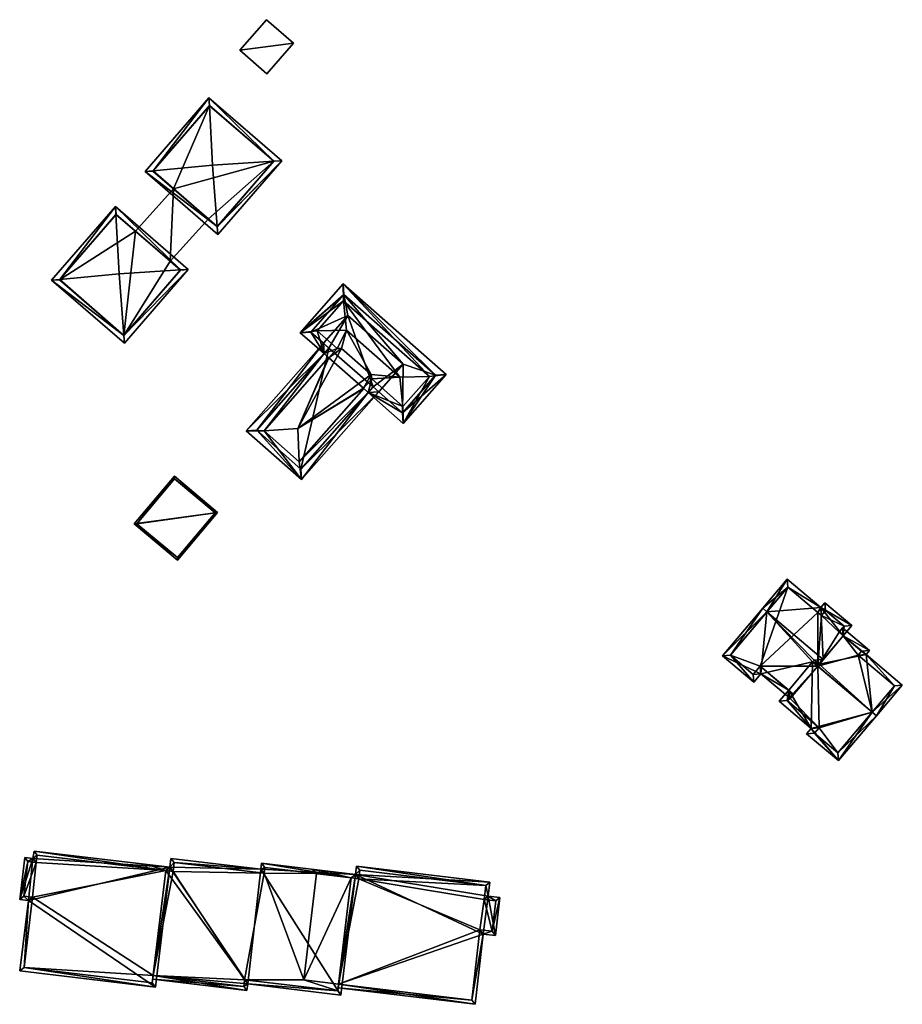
# Model space of a CAD drawing. Header units: inches. Extents: x 2523744 to 2528136, y 1148995 to 1152010.
# Tile 177 of 256: x 2526482 to 2526601, y 1151696 to 1151828. Entities that reach past the tile are written whole.
import ezdxf

# ---------------------------------------------------------------- set-up
doc = ezdxf.new("R2010")
doc.units = ezdxf.units.IN
doc.header["$MEASUREMENT"] = 0
doc.layers.add('Gebaeude Einzelhaus', color=10, linetype='Continuous')
doc.layers.add('Offenes Gebaeude', color=10, linetype='Continuous')

msp = doc.modelspace()

# ---------------------------------------------------------------- meshes
at = {"layer": 'Gebaeude Einzelhaus'}
mesh = msp.add_polyface(dxfattribs=at)
corners = [(2526500.201, 1151807.353, 423.841), (2526507.688, 1151817.145, 423.522), (2526499.122, 1151807.252, 423.522), (2526507.746, 1151816.066, 423.841), (2526508.173, 1151808.096, 426.197), (2526516.37, 1151808.636, 423.83), (2526517.435, 1151808.706, 423.522), (2526508.789, 1151799.874, 423.828), (2526508.869, 1151798.813, 423.522), (2526507.764, 1151816.087, 423.83), (2526500.18, 1151807.328, 423.828), (2526508.793, 1151799.871, 423.826), (2526516.377, 1151808.63, 423.826), (2526516.377, 1151808.63, 414.163), (2526507.764, 1151816.087, 414.163), (2526500.18, 1151807.328, 414.163), (2526502.927, 1151804.95, 420.733), (2526502.927, 1151804.95, 414.163), (2526507.6, 1151800.903, 420.542), (2526508.793, 1151799.871, 414.163), (2526507.601, 1151800.903, 414.163)]
mesh.append_faces([[corners[k] for k in face] for face in [(5, 6, 12), (8, 7, 11), (8, 11, 6), (6, 11, 12), (2, 0, 10), (2, 7, 8), (2, 10, 7), (9, 3, 1), (6, 5, 1), (1, 5, 9), (1, 0, 2), (1, 3, 0), (5, 7, 6), (6, 7, 8), (5, 4, 7), (0, 7, 4), (0, 2, 7), (7, 2, 8), (5, 3, 4), (5, 1, 3), (5, 6, 1), (3, 0, 4), (3, 1, 0), (0, 1, 2)]], dxfattribs={"color": 13})
mesh.append_faces([[corners[k] for k in face] for face in [(13, 17, 14), (14, 17, 15), (13, 20, 17), (13, 19, 20), (12, 11, 13), (13, 11, 19), (7, 19, 11), (7, 18, 19), (19, 18, 20), (7, 16, 18), (16, 15, 17), (7, 10, 16), (16, 10, 15), (10, 0, 15), (0, 14, 15), (0, 3, 14), (3, 9, 14), (9, 5, 14), (14, 5, 13), (5, 12, 13)]], dxfattribs={"color": 41})
mesh = msp.add_polyface(dxfattribs=at)
corners = [(2526502.927, 1151804.95, 420.733), (2526502.496, 1151795.24, 420.542), (2526507.6, 1151800.903, 420.542), (2526497.822, 1151799.287, 420.733), (2526502.927, 1151804.95, 414.163), (2526497.822, 1151799.287, 414.163), (2526502.496, 1151795.24, 414.163), (2526507.601, 1151800.903, 414.163)]
mesh.append_faces([[corners[k] for k in face] for face in [(3, 1, 0), (0, 1, 2)]], dxfattribs={"color": 13})
mesh.append_faces([[corners[k] for k in face] for face in [(6, 4, 7), (6, 5, 4), (1, 6, 2), (2, 6, 7), (0, 4, 3), (3, 4, 5)]], dxfattribs={"color": 41})
mesh = msp.add_polyface(dxfattribs=at)
corners = [(2526503.847, 1151794.07, 423.027), (2526504.912, 1151794.14, 422.719), (2526495.165, 1151802.579, 422.719), (2526495.223, 1151801.5, 423.038), (2526495.65, 1151793.53, 425.394), (2526496.266, 1151785.308, 423.025), (2526496.346, 1151784.247, 422.719), (2526487.678, 1151792.787, 423.038), (2526486.599, 1151792.686, 422.719), (2526495.241, 1151801.521, 423.027), (2526496.27, 1151785.305, 423.023), (2526503.854, 1151794.064, 423.023), (2526487.657, 1151792.762, 423.025), (2526503.854, 1151794.064, 414.163), (2526497.822, 1151799.287, 420.733), (2526495.241, 1151801.521, 414.163), (2526502.496, 1151795.24, 420.542), (2526502.496, 1151795.24, 414.163), (2526497.822, 1151799.287, 414.163), (2526487.657, 1151792.762, 414.163), (2526496.27, 1151785.305, 414.163)]
mesh.append_faces([[corners[k] for k in face] for face in [(6, 5, 10), (8, 7, 12), (8, 5, 6), (8, 12, 5), (9, 3, 2), (2, 7, 8), (2, 3, 7), (0, 1, 11), (6, 10, 1), (1, 10, 11), (1, 0, 2), (2, 0, 9), (7, 5, 4), (7, 8, 5), (5, 8, 6), (3, 7, 4), (3, 2, 7), (7, 2, 8), (0, 5, 1), (1, 5, 6), (0, 4, 5), (0, 3, 4), (0, 2, 3), (0, 1, 2)]], dxfattribs={"color": 13})
mesh.append_faces([[corners[k] for k in face] for face in [(18, 19, 15), (13, 20, 17), (17, 20, 18), (18, 20, 19), (11, 10, 13), (13, 10, 20), (5, 20, 10), (5, 19, 20), (5, 12, 19), (12, 7, 19), (7, 15, 19), (7, 3, 15), (3, 9, 15), (15, 14, 18), (16, 13, 17), (14, 0, 16), (16, 0, 13), (15, 9, 14), (14, 9, 0), (0, 11, 13)]], dxfattribs={"color": 41})
mesh = msp.add_polyface(dxfattribs=at)
corners = [(2526523.108, 1151782.857, 419.296), (2526515.086, 1151772.511, 419.296), (2526523.716, 1151782.322, 419.296), (2526512.666, 1151772.501, 419.296), (2526520.089, 1151765.973, 419.296), (2526519.79, 1151768.374, 419.296), (2526523.017, 1151784.268, 419.296), (2526523.768, 1151783.608, 419.296), (2526529.028, 1151777.649, 419.296), (2526530.44, 1151777.739, 419.296), (2526529.689, 1151778.4, 419.296), (2526528.42, 1151778.184, 419.296), (2526519.581, 1151772.846, 420.365), (2526528.391, 1151778.209, 419.309), (2526529.402, 1151780.061, 419.469), (2526529.492, 1151779.46, 419.309), (2526525.458, 1151783.531, 419.469), (2526523.745, 1151782.297, 419.309), (2526524.846, 1151783.548, 419.309), (2526514.078, 1151772.591, 419.296), (2526519.999, 1151767.384, 419.296), (2526537.232, 1151779.802, 419.309), (2526533.728, 1151773.515, 419.309), (2526539.475, 1151780.049, 419.309), (2526533.686, 1151775.771, 419.309), (2526529.028, 1151777.649, 419.309), (2526525.67, 1151792.193, 419.309), (2526525.711, 1151789.936, 419.309), (2526519.923, 1151785.659, 419.309), (2526522.166, 1151785.905, 419.309), (2526523.108, 1151782.857, 419.309), (2526525.76, 1151790.781, 419.301), (2526525.694, 1151790.706, 419.3), (2526538.064, 1151779.959, 419.301), (2526537.998, 1151779.883, 419.3), (2526533.703, 1151775, 419.3), (2526521.4, 1151785.824, 419.3), (2526533.638, 1151774.926, 419.301), (2526529.689, 1151778.4, 419.301), (2526521.334, 1151785.749, 419.301), (2526523.768, 1151783.608, 419.301), (2526526.136, 1151785.986, 420.402), (2526533.26, 1151779.72, 420.402), (2526525.76, 1151790.781, 419.309), (2526538.064, 1151779.959, 419.309), (2526521.334, 1151785.749, 419.309), (2526523.768, 1151783.608, 419.309), (2526533.638, 1151774.926, 419.309), (2526529.689, 1151778.4, 419.309), (2526523.017, 1151784.268, 410.895), (2526523.768, 1151783.608, 410.895), (2526514.078, 1151772.591, 410.895), (2526519.999, 1151767.384, 410.895), (2526529.689, 1151778.4, 410.895), (2526530.44, 1151777.739, 410.895), (2526526.29, 1151787.989, 410.895), (2526533.713, 1151781.46, 410.895), (2526533.638, 1151774.926, 410.895), (2526538.064, 1151779.959, 410.895), (2526525.76, 1151790.781, 410.895), (2526521.334, 1151785.749, 410.895)]
mesh.append_faces([[corners[k] for k in face] for face in [(47, 44, 23), (22, 47, 23), (48, 47, 25), (25, 47, 22), (45, 46, 30), (43, 45, 28), (28, 45, 30), (44, 43, 26), (23, 44, 26), (26, 43, 28), (42, 24, 21), (27, 42, 21), (27, 41, 42), (42, 15, 24), (42, 14, 15), (42, 41, 14), (14, 41, 16), (16, 41, 18), (18, 41, 29), (27, 29, 41), (40, 39, 30), (30, 39, 28), (28, 39, 36), (22, 37, 25), (25, 37, 38), (22, 35, 37), (36, 32, 28), (28, 32, 26), (35, 22, 34), (34, 22, 23), (23, 33, 34), (23, 26, 33), (33, 26, 31), (31, 26, 32), (25, 15, 13), (25, 24, 15), (29, 30, 18), (18, 30, 17), (27, 28, 29), (29, 28, 30), (21, 26, 27), (27, 26, 28), (21, 23, 26), (25, 22, 24), (24, 22, 21), (21, 22, 23), (9, 8, 10), (9, 20, 8), (19, 6, 0), (0, 6, 7), (19, 3, 6), (9, 4, 20), (20, 4, 19), (19, 4, 3), (17, 16, 18), (2, 12, 17), (17, 12, 16), (2, 1, 12), (1, 5, 12), (12, 14, 16), (12, 13, 14), (14, 13, 15), (12, 11, 13), (12, 5, 11), (5, 8, 11), (8, 9, 10), (5, 4, 8), (8, 4, 9), (3, 0, 6), (6, 0, 7), (5, 1, 4), (4, 1, 3), (3, 1, 0), (0, 1, 2)]], dxfattribs={"color": 13})
mesh.append_faces([[corners[k] for k in face] for face in [(59, 55, 60), (60, 55, 49), (54, 56, 57), (57, 56, 58), (58, 56, 59), (59, 56, 55), (40, 30, 46), (40, 0, 30), (40, 7, 0), (39, 6, 45), (45, 6, 46), (46, 6, 40), (40, 6, 7), (39, 60, 6), (6, 60, 49), (39, 31, 60), (60, 31, 59), (45, 43, 39), (39, 43, 31), (31, 33, 59), (59, 33, 58), (43, 44, 31), (31, 44, 33), (44, 37, 33), (33, 37, 58), (58, 37, 57), (44, 47, 37), (38, 9, 48), (48, 9, 47), (47, 9, 37), (37, 9, 57), (57, 9, 54), (38, 10, 9), (25, 38, 48), (25, 8, 38), (38, 8, 10), (17, 11, 13), (13, 11, 25), (25, 11, 8), (17, 2, 11), (17, 30, 2), (2, 30, 0), (53, 55, 56), (53, 56, 54), (50, 55, 53), (50, 53, 52), (50, 52, 51), (49, 55, 50), (10, 54, 9), (10, 53, 54), (8, 53, 10), (20, 52, 8), (8, 52, 53), (20, 19, 52), (52, 19, 51), (0, 51, 19), (0, 50, 51), (0, 7, 50), (6, 50, 7), (6, 49, 50)]], dxfattribs={"color": 41})
mesh = msp.add_polyface(dxfattribs=at)
corners = [(2526497.678, 1151760.038, 421.194), (2526508.849, 1151761.56, 418.982), (2526503.044, 1151766.433, 421.194), (2526503.483, 1151755.165, 418.982), (2526498.03, 1151760.069, 421.121), (2526503.075, 1151766.08, 421.121), (2526503.451, 1151755.518, 419.055), (2526508.496, 1151761.529, 419.055), (2526503.075, 1151766.08, 410.872), (2526508.496, 1151761.529, 410.872), (2526498.03, 1151760.069, 410.872), (2526503.451, 1151755.518, 410.872)]
mesh.append_faces([[corners[k] for k in face] for face in [(7, 5, 1), (3, 6, 7), (3, 7, 1), (4, 6, 0), (0, 6, 3), (5, 4, 2), (1, 5, 2), (2, 4, 0), (3, 1, 0), (0, 1, 2)]], dxfattribs={"color": 13})
mesh.append_faces([[corners[k] for k in face] for face in [(9, 11, 10), (9, 10, 8), (7, 11, 9), (6, 11, 7), (10, 11, 6), (4, 10, 6), (8, 10, 5), (5, 10, 4), (9, 8, 7), (7, 8, 5)]], dxfattribs={"color": 41})
mesh = msp.add_polyface(dxfattribs=at)
corners = [(2526589.455, 1151741.242, 417.75), (2526589.469, 1151741.23, 417.75), (2526590.018, 1151741.88, 418.274), (2526589.693, 1151748.828, 415.287), (2526593.856, 1151746.423, 414.789), (2526590.241, 1151749.478, 414.789), (2526592.694, 1151745.048, 415.844), (2526582.473, 1151748.257, 418.274), (2526585.191, 1151752.634, 415.287), (2526581.901, 1151748.741, 418.274), (2526589.244, 1151741.002, 417.553), (2526589.243, 1151741.005, 417.554), (2526588.866, 1151741.324, 417.554), (2526585.471, 1151736.721, 414.039), (2526585.954, 1151737.293, 414.5), (2526585.382, 1151737.776, 414.5), (2526581.66, 1151739.94, 414.039), (2526588.581, 1151741.563, 417.554), (2526588.788, 1151741.805, 417.75), (2526588.583, 1151741.563, 417.554), (2526576.509, 1151742.363, 413.13), (2526580.708, 1151738.814, 413.13), (2526592.8, 1151746.334, 415.228), (2526590.33, 1151748.421, 415.228), (2526592.123, 1151745.531, 415.844), (2526589.781, 1151747.77, 415.727), (2526589.303, 1151748.181, 415.724), (2526585.28, 1151751.578, 415.726), (2526577.566, 1151742.451, 413.592), (2526580.619, 1151739.87, 413.592), (2526581.571, 1151740.996, 414.5), (2526596.561, 1151734.818, 417.941), (2526595.759, 1151742.541, 414.704), (2526588.583, 1151741.563, 417.941), (2526592.694, 1151745.048, 414.742), (2526596.201, 1151743.065, 414.291), (2526592.606, 1151746.104, 414.291), (2526592.123, 1151745.531, 414.742), (2526600.608, 1151738.444, 414.704), (2526597.134, 1151734.334, 417.941), (2526599.551, 1151738.355, 415.155), (2526594.701, 1151742.453, 415.155), (2526595.146, 1151742.975, 414.743), (2526585.382, 1151737.776, 414.912), (2526584.109, 1151736.27, 413.707), (2526588.399, 1151732.645, 413.707), (2526592.051, 1151728.32, 413.13), (2526587.789, 1151731.924, 413.13), (2526588.581, 1151741.563, 417.941), (2526588.846, 1151732.013, 413.588), (2526591.963, 1151729.378, 413.589), (2526585.165, 1151736.359, 414.165), (2526585.954, 1151737.293, 414.912), (2526589.456, 1151732.734, 414.166), (2526592.694, 1151745.048, 407.03), (2526592.123, 1151745.531, 407.03), (2526592.8, 1151746.334, 407.03), (2526590.33, 1151748.421, 407.03), (2526589.781, 1151747.77, 407.03), (2526589.303, 1151748.181, 407.03), (2526585.28, 1151751.578, 407.03), (2526577.566, 1151742.451, 407.03), (2526580.619, 1151739.87, 407.03), (2526581.571, 1151740.996, 407.03), (2526585.954, 1151737.293, 407.03), (2526585.471, 1151736.721, 407.03), (2526585.579, 1151736.629, 407.03), (2526589.264, 1151740.988, 407.03), (2526596.561, 1151734.818, 407.03), (2526599.551, 1151738.355, 407.03), (2526594.701, 1151742.453, 407.03), (2526595.146, 1151742.975, 407.03), (2526585.165, 1151736.359, 407.03), (2526589.456, 1151732.734, 407.03), (2526588.846, 1151732.013, 407.03), (2526591.963, 1151729.378, 407.03)]
mesh.append_faces([[corners[k] for k in face] for face in [(53, 49, 45), (51, 53, 45), (44, 51, 45), (52, 51, 43), (43, 51, 44), (39, 50, 31), (49, 50, 46), (46, 50, 39), (45, 49, 47), (47, 49, 46), (43, 33, 48), (31, 46, 39), (43, 45, 33), (33, 45, 31), (31, 45, 46), (46, 45, 47), (43, 44, 45), (35, 34, 36), (36, 34, 37), (35, 42, 34), (40, 39, 31), (40, 38, 39), (35, 32, 42), (42, 32, 41), (41, 32, 40), (40, 32, 38), (39, 38, 31), (31, 38, 32), (33, 0, 18), (33, 1, 0), (34, 36, 37), (34, 35, 36), (1, 32, 34), (34, 32, 35), (33, 31, 1), (1, 31, 32), (16, 15, 13), (13, 15, 14), (16, 30, 15), (21, 29, 16), (16, 29, 30), (9, 28, 20), (20, 28, 21), (21, 28, 29), (9, 7, 28), (3, 27, 8), (8, 27, 9), (9, 27, 7), (3, 26, 27), (3, 25, 26), (4, 23, 5), (5, 23, 3), (3, 23, 25), (24, 22, 6), (6, 22, 4), (4, 22, 23), (16, 20, 21), (16, 7, 20), (20, 7, 9), (7, 18, 2), (2, 18, 0), (16, 17, 7), (7, 17, 18), (18, 17, 19), (13, 15, 16), (16, 15, 17), (13, 14, 15), (10, 11, 12), (7, 8, 9), (6, 3, 2), (2, 3, 7), (7, 3, 8), (6, 4, 3), (3, 4, 5), (0, 1, 2)]], dxfattribs={"color": 13})
mesh.append_faces([[corners[k] for k in face] for face in [(73, 75, 74), (73, 68, 75), (73, 67, 68), (65, 66, 72), (72, 66, 73), (73, 66, 67), (31, 50, 68), (68, 50, 75), (50, 49, 75), (75, 49, 74), (49, 73, 74), (49, 53, 73), (53, 51, 73), (73, 51, 72), (52, 13, 51), (51, 13, 72), (72, 13, 65), (52, 14, 13), (43, 14, 52), (43, 15, 14), (17, 43, 48), (17, 15, 43), (67, 70, 68), (68, 70, 69), (67, 54, 70), (70, 54, 71), (33, 18, 19), (42, 71, 34), (34, 71, 54), (42, 70, 71), (42, 41, 70), (41, 40, 70), (70, 40, 69), (40, 68, 69), (40, 31, 68), (67, 55, 54), (67, 58, 55), (55, 58, 56), (56, 58, 57), (67, 59, 58), (67, 63, 59), (59, 63, 60), (60, 63, 61), (61, 63, 62), (67, 64, 63), (67, 66, 64), (64, 66, 65), (14, 64, 13), (13, 64, 65), (15, 64, 14), (30, 63, 15), (15, 63, 64), (30, 29, 63), (63, 29, 62), (29, 28, 62), (62, 28, 61), (28, 60, 61), (7, 27, 28), (28, 27, 60), (27, 26, 60), (60, 26, 59), (26, 58, 59), (26, 25, 58), (25, 23, 58), (58, 23, 57), (23, 22, 57), (57, 22, 56), (37, 22, 24), (37, 56, 22), (37, 55, 56), (34, 24, 6), (34, 37, 24), (34, 54, 37), (37, 54, 55), (6, 1, 34), (6, 2, 1)]], dxfattribs={"color": 41})
mesh = msp.add_polyface(dxfattribs=at)
corners = [(2526500.516, 1151697.969, 434.148), (2526483.486, 1151709.583, 434.148), (2526482.354, 1151700.148, 434.148), (2526502.444, 1151714.028, 434.148), (2526484.245, 1151716.211, 434.148), (2526484.096, 1151715.226, 434.148), (2526482.993, 1151715.359, 434.148), (2526482.316, 1151709.723, 434.148), (2526482.91, 1151700.585, 434.148), (2526500.08, 1151698.525, 434.148), (2526501.888, 1151713.591, 434.148), (2526484.668, 1151715.658, 434.148), (2526483.429, 1151714.803, 434.148), (2526484.519, 1151714.673, 434.148), (2526482.873, 1151710.16, 434.148), (2526484.043, 1151710.02, 434.148), (2526484.519, 1151714.673, 407.997), (2526484.668, 1151715.658, 407.997), (2526483.429, 1151714.803, 407.997), (2526482.873, 1151710.16, 407.997), (2526484.043, 1151710.02, 407.997), (2526482.91, 1151700.585, 407.997), (2526500.08, 1151698.525, 407.997), (2526500.2, 1151699.522, 433.318), (2526500.2, 1151699.522, 407.997), (2526501.888, 1151713.59, 433.318), (2526501.888, 1151713.591, 407.997)]
mesh.append_faces([[corners[k] for k in face] for face in [(15, 8, 1), (14, 15, 1), (12, 14, 7), (7, 14, 1), (6, 12, 7), (13, 12, 5), (11, 13, 5), (5, 12, 6), (4, 10, 11), (4, 11, 5), (9, 10, 3), (3, 10, 4), (8, 9, 0), (0, 9, 3), (1, 8, 2), (2, 8, 0), (7, 1, 5), (6, 7, 5), (5, 1, 3), (4, 5, 3), (3, 1, 0), (0, 1, 2)]], dxfattribs={"color": 13})
mesh.append_faces([[corners[k] for k in face] for face in [(20, 24, 21), (21, 24, 22), (20, 26, 24), (20, 16, 26), (26, 16, 17), (20, 19, 16), (16, 19, 18), (25, 11, 10), (26, 17, 25), (25, 17, 11), (10, 23, 25), (23, 22, 24), (10, 9, 23), (23, 9, 22), (9, 8, 22), (22, 8, 21), (8, 15, 21), (21, 15, 20), (15, 14, 20), (20, 14, 19), (14, 12, 19), (19, 12, 18), (12, 13, 18), (18, 13, 16), (13, 11, 16), (16, 11, 17)]], dxfattribs={"color": 41})
mesh = msp.add_polyface(dxfattribs=at)
corners = [(2526500.2, 1151699.522, 433.318), (2526512.781, 1151697.509, 433.318), (2526512.89, 1151698.406, 433.318), (2526500.14, 1151699.025, 433.318), (2526514.638, 1151713.781, 433.318), (2526525.374, 1151696.908, 433.318), (2526502.444, 1151714.028, 433.318), (2526501.888, 1151713.59, 433.318), (2526527.311, 1151713.056, 433.318), (2526514.733, 1151714.566, 433.318), (2526502.588, 1151715.228, 433.318), (2526499.359, 1151714.398, 433.318), (2526499.299, 1151713.902, 433.318), (2526503.025, 1151714.671, 433.318), (2526502.881, 1151713.471, 433.318), (2526515.169, 1151714.01, 433.318), (2526515.074, 1151713.225, 433.318), (2526526.755, 1151712.62, 433.318), (2526524.938, 1151697.464, 433.318), (2526512.345, 1151698.065, 433.318), (2526512.454, 1151698.963, 433.318), (2526502.881, 1151713.471, 407.997), (2526503.025, 1151714.671, 407.997), (2526501.888, 1151713.59, 407.997), (2526500.2, 1151699.522, 407.997), (2526512.345, 1151698.065, 407.997), (2526512.454, 1151698.963, 407.997), (2526524.938, 1151697.464, 407.997), (2526525.047, 1151698.369, 432.433), (2526525.047, 1151698.369, 407.997), (2526526.755, 1151712.62, 432.433), (2526515.169, 1151714.01, 407.997), (2526522.093, 1151713.179, 432.433), (2526522.093, 1151713.179, 407.997), (2526515.074, 1151713.225, 407.997), (2526520.383, 1151698.929, 407.997)]
mesh.append_faces([[corners[k] for k in face] for face in [(11, 7, 12), (19, 3, 0), (19, 1, 3), (18, 2, 20), (20, 2, 19), (19, 2, 1), (18, 5, 2), (17, 8, 18), (18, 8, 5), (15, 9, 17), (17, 9, 8), (13, 4, 16), (16, 4, 15), (15, 4, 9), (13, 10, 4), (11, 6, 7), (7, 6, 14), (14, 6, 13), (13, 6, 10), (7, 11, 12), (7, 6, 11), (6, 4, 10), (4, 8, 9), (4, 5, 8), (0, 2, 7), (7, 2, 6), (6, 2, 4), (4, 2, 5), (3, 1, 0), (0, 1, 2)]], dxfattribs={"color": 13})
mesh.append_faces([[corners[k] for k in face] for face in [(24, 26, 25), (26, 35, 27), (27, 35, 29), (26, 34, 35), (35, 34, 33), (33, 34, 31), (23, 21, 24), (24, 21, 26), (26, 21, 34), (34, 21, 22), (13, 16, 22), (22, 16, 34), (16, 15, 34), (34, 15, 31), (30, 32, 17), (17, 32, 15), (15, 32, 31), (31, 32, 33), (17, 28, 30), (28, 27, 29), (17, 18, 28), (28, 18, 27), (18, 20, 27), (27, 20, 26), (20, 19, 26), (26, 19, 25), (25, 19, 24), (24, 19, 0), (14, 21, 7), (7, 21, 23), (14, 13, 21), (21, 13, 22)]], dxfattribs={"color": 41})
mesh = msp.add_polyface(dxfattribs=at)
corners = [(2526546.071, 1151704.891, 432.433), (2526546.679, 1151709.958, 432.433), (2526545.101, 1151710.146, 432.433), (2526527.311, 1151713.056, 432.433), (2526545.33, 1151712.046, 432.433), (2526544.439, 1151705.086, 432.433), (2526527.448, 1151714.193, 432.433), (2526526.755, 1151712.62, 432.433), (2526521.656, 1151713.735, 432.434), (2526525.047, 1151698.369, 432.433), (2526522.093, 1151713.179, 432.433), (2526521.596, 1151713.239, 432.433), (2526543.36, 1151695.668, 432.433), (2526524.987, 1151697.873, 432.433), (2526543.999, 1151705.643, 432.433), (2526545.635, 1151705.448, 432.433), (2526542.921, 1151696.224, 432.433), (2526546.123, 1151709.52, 432.433), (2526544.545, 1151709.709, 432.433), (2526544.774, 1151711.61, 432.433), (2526527.885, 1151713.636, 432.433), (2526527.749, 1151712.5, 432.433), (2526527.749, 1151712.5, 407.997), (2526527.885, 1151713.636, 407.997), (2526526.755, 1151712.62, 407.997), (2526522.093, 1151713.179, 407.997), (2526525.047, 1151698.369, 407.997), (2526542.921, 1151696.224, 407.997), (2526543.999, 1151705.643, 407.997), (2526545.635, 1151705.448, 407.997), (2526546.123, 1151709.52, 407.997), (2526544.545, 1151709.709, 407.997), (2526544.774, 1151711.61, 407.997), (2526520.383, 1151698.929, 407.997)]
mesh.append_faces([[corners[k] for k in face] for face in [(16, 13, 9), (16, 12, 13), (16, 5, 12), (8, 10, 11), (3, 7, 8), (8, 7, 10), (3, 21, 7), (6, 20, 3), (3, 20, 21), (2, 19, 4), (4, 19, 6), (6, 19, 20), (2, 18, 19), (1, 17, 2), (2, 17, 18), (5, 15, 0), (0, 15, 1), (1, 15, 17), (16, 14, 5), (5, 14, 15), (5, 9, 12), (12, 9, 13), (7, 8, 10), (10, 8, 11), (5, 3, 9), (9, 3, 7), (7, 3, 8), (3, 4, 6), (0, 2, 5), (5, 2, 3), (3, 2, 4), (0, 1, 2)]], dxfattribs={"color": 13})
mesh.append_faces([[corners[k] for k in face] for face in [(24, 33, 25), (24, 26, 33), (26, 28, 27), (28, 31, 29), (29, 31, 30), (24, 22, 26), (26, 22, 28), (28, 22, 31), (31, 22, 32), (32, 22, 23), (20, 19, 23), (23, 19, 32), (19, 18, 32), (32, 18, 31), (18, 17, 31), (31, 17, 30), (17, 15, 30), (30, 15, 29), (15, 14, 29), (29, 14, 28), (14, 16, 28), (28, 16, 27), (27, 16, 26), (26, 16, 9), (7, 25, 10), (7, 24, 25), (21, 22, 7), (7, 22, 24), (21, 20, 22), (22, 20, 23)]], dxfattribs={"color": 41})
at = {"layer": 'Offenes Gebaeude'}
mesh = msp.add_polyface(dxfattribs=at)
corners = [(2526511.814, 1151823.521, 421.082), (2526518.997, 1151824.448, 421.031), (2526515.385, 1151827.606, 421.031), (2526515.426, 1151820.363, 421.082), (2526511.814, 1151823.521, 420.982), (2526515.385, 1151827.606, 420.931), (2526515.426, 1151820.363, 420.982), (2526518.997, 1151824.448, 420.931)]
mesh.append_faces([[corners[k] for k in face] for face in [(3, 1, 0), (0, 1, 2)]], dxfattribs={"color": 13})
mesh.append_faces([[corners[k] for k in face] for face in [(4, 7, 6), (5, 7, 4), (2, 7, 5), (1, 7, 2), (6, 7, 1), (3, 6, 1), (4, 6, 0), (0, 6, 3), (5, 4, 2), (2, 4, 0)]], dxfattribs={"color": 41})

doc.saveas('drawing.dxf')
